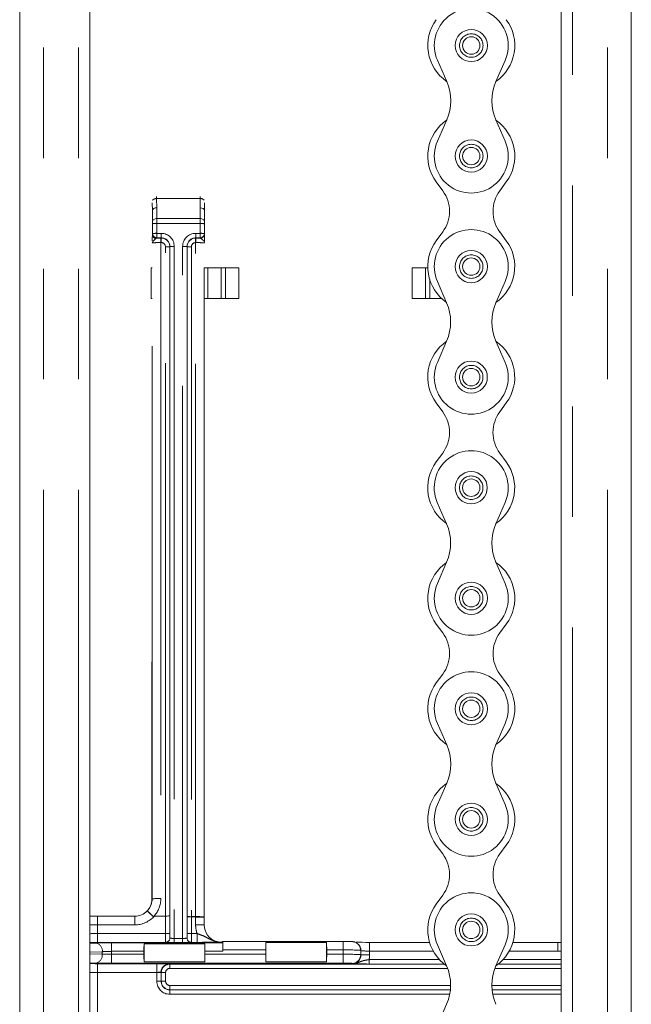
# Model space of a CAD drawing. Header units: millimetres. Extents: x 2 to 601, y 5 to 415.
# Tile 20 of 144: x 43 to 50, y 62 to 73. Entities that reach past the tile are written whole.
import ezdxf

# ---------------------------------------------------------------- set-up
doc = ezdxf.new("R2010")
doc.units = ezdxf.units.MM
doc.linetypes.add('PHANTOM', pattern=[12.7, 6.35, -1.27, 1.27, -1.27, 1.27, -1.27])

msp = doc.modelspace()

# ---------------------------------------------------------------- linework, layer by layer
at = {"color": 7, "linetype": 'Continuous', "lineweight": 15}
for p, q in [((43.4578, 48.4757), (43.4578, 158.0307)), ((48.8778, 158.0307), (48.8778, 48.4307)), ((49.6828, 48.4773), (49.6828, 91.2188)), ((42.6528, 48.4773), (42.6528, 90.6188)), ((47.5606, 72.1706), (47.4538, 72.4152)), ((48.1258, 72.1705), (48.2327, 72.4151)), ((48.1258, 72.1705), (48.1272, 72.1738)), ((47.5606, 71.7301), (47.4537, 71.4855)), ((48.1257, 71.7301), (48.2326, 71.4854)), ((48.1257, 71.7301), (48.1272, 71.7268)), ((47.515, 70.9177), (47.4406, 71.0187)), ((48.1711, 70.9176), (48.2455, 71.0186)), ((44.1778, 70.6915), (44.1761, 70.7779)), ((44.7778, 70.69), (44.7761, 70.7771)), ((44.1778, 70.691), (44.1778, 70.4127)), ((44.1794, 70.5668), (44.1778, 70.691)), ((44.7778, 70.69), (44.7762, 70.5668)), ((44.7778, 70.688), (44.7778, 70.4136)), ((44.1778, 70.4125), (44.1778, 70.4127)), ((47.515, 70.443), (47.4405, 70.3421)), ((48.171, 70.4429), (48.2454, 70.342)), ((44.1757, 70.0307), (44.1645, 70.0307)), ((45.171, 70.0307), (44.7746, 70.0307)), ((44.7751, 62.5735), (44.7751, 70.0307)), ((47.1645, 70.0307), (47.3432, 70.0307)), ((47.5603, 69.6306), (47.4535, 69.8752)), ((48.1254, 69.6305), (48.2324, 69.8751)), ((44.1751, 69.6807), (44.1645, 69.6807)), ((45.171, 69.6807), (44.7751, 69.6807)), ((47.1645, 69.6807), (47.5008, 69.6807)), ((47.5603, 69.1901), (47.4533, 68.9455)), ((48.1254, 69.1901), (48.2322, 68.9454)), ((47.5147, 68.3777), (47.4403, 68.4787)), ((48.1708, 68.3776), (48.2452, 68.4786)), ((48.1708, 68.3776), (48.2452, 68.4786)), ((47.5146, 67.903), (47.4402, 67.8021)), ((48.1707, 67.9029), (48.2451, 67.802)), ((47.56, 67.0904), (47.453, 67.335)), ((48.1252, 67.0907), (48.2319, 67.3354)), ((47.5603, 66.65), (47.4535, 66.4053)), ((48.1254, 66.6503), (48.2324, 66.4057)), ((47.5152, 65.8377), (47.4408, 65.9386)), ((48.1713, 65.8377), (48.2457, 65.9386)), ((44.1713, 65.4284), (44.1713, 62.7777)), ((47.5152, 65.3629), (47.4408, 65.262)), ((48.1713, 65.3629), (48.2457, 65.262)), ((47.5606, 64.5506), (47.4538, 64.7952)), ((48.1258, 64.5505), (48.2327, 64.7951)), ((48.1258, 64.5505), (48.1272, 64.5538)), ((47.5606, 64.1101), (47.4537, 63.8655)), ((48.1257, 64.1101), (48.2326, 63.8654)), ((48.1257, 64.1101), (48.1272, 64.1068)), ((47.515, 63.2977), (47.4406, 63.3987)), ((48.1711, 63.2976), (48.2455, 63.3986)), ((47.515, 62.823), (47.4405, 62.7221)), ((48.171, 62.8229), (48.2454, 62.722)), ((44.1713, 62.7777), (44.1713, 62.7777)), ((43.9751, 62.5817), (43.546, 62.5817)), ((44.1799, 62.5844), (44.2011, 62.5844)), ((44.2011, 62.5844), (44.3287, 62.5844)), ((44.7751, 62.5707), (44.7751, 62.5735)), ((44.7751, 62.5735), (44.7751, 62.5734)), ((44.7751, 62.4817), (44.7751, 62.5727)), ((43.4578, 62.2723), (43.5319, 62.2742)), ((44.0822, 62.2641), (44.0822, 62.0573)), ((44.0822, 62.2641), (44.7804, 62.2641)), ((44.7804, 62.0573), (44.7804, 62.2641)), ((44.9777, 62.2844), (44.9858, 62.2925)), ((44.986, 62.2762), (44.9777, 62.2844)), ((46.3722, 62.2925), (44.9859, 62.2925)), ((45.4822, 62.2804), (45.4822, 62.0573)), ((45.4822, 62.2804), (46.1804, 62.2804)), ((46.1804, 62.0573), (46.1804, 62.2804)), ((46.546, 62.2576), (46.5428, 62.2607)), ((47.364, 62.2818), (46.6752, 62.2818)), ((47.5603, 62.0106), (47.4535, 62.2552)), ((48.1254, 62.0105), (48.2324, 62.2551)), ((48.8387, 62.2818), (48.3219, 62.2818)), ((44.0813, 62.1788), (44.0813, 62.1452)), ((44.7813, 62.1452), (44.7813, 62.1788)), ((44.9885, 62.1952), (44.9885, 62.1788)), ((45.4813, 62.1952), (45.4813, 62.1452)), ((46.1813, 62.1452), (46.1813, 62.1952)), ((43.5311, 62.0445), (43.4578, 62.0464)), ((44.7804, 62.0573), (44.0822, 62.0573)), ((46.1804, 62.0573), (45.4822, 62.0573)), ((47.5603, 61.5701), (47.4533, 61.3255))]:
    msp.add_line(p, q, dxfattribs=at)
at = {"color": 7, "linetype": 'PHANTOM', "lineweight": 0}
for p, q in [((49.0078, 91.2988), (49.0078, 48.4307)), ((49.4078, 48.4307), (49.4078, 91.2188)), ((42.9278, 48.4307), (42.9278, 90.6188)), ((43.3278, 48.4307), (43.3278, 90.6988)), ((44.2257, 70.8272), (44.2278, 70.7219)), ((44.7257, 70.8272), (44.2257, 70.8272)), ((44.7278, 70.7201), (44.7257, 70.8272)), ((44.2278, 70.7219), (44.2294, 70.5973)), ((44.7262, 70.5973), (44.7278, 70.7201)), ((44.2294, 70.5973), (44.7262, 70.5973)), ((44.1795, 70.4257), (44.1795, 70.538)), ((44.2295, 70.5397), (44.2295, 70.4275)), ((44.726, 70.5397), (44.2295, 70.5397)), ((44.726, 70.4275), (44.726, 70.5397)), ((44.776, 70.538), (44.776, 70.4257)), ((44.1785, 70.4226), (44.1795, 70.4257)), ((44.2285, 70.3727), (44.2195, 70.3675)), ((44.2295, 70.3758), (44.2285, 70.3727)), ((44.2295, 70.4275), (44.2796, 70.4275)), ((44.2295, 70.4275), (44.2295, 70.3758)), ((44.2796, 70.3758), (44.2295, 70.3758)), ((44.2752, 70.3731), (44.2787, 70.3731)), ((44.2752, 70.3214), (44.2752, 70.3731)), ((44.2787, 70.3731), (44.2796, 70.3758)), ((44.2787, 70.3214), (44.2787, 70.3731)), ((44.2796, 70.4275), (44.2796, 70.3758)), ((44.6734, 70.373), (44.6769, 70.3731)), ((44.676, 70.4275), (44.726, 70.4275)), ((44.676, 70.3758), (44.676, 70.4275)), ((44.726, 70.3758), (44.676, 70.3758)), ((44.676, 70.3758), (44.6769, 70.3731)), ((44.726, 70.3758), (44.726, 70.4275)), ((44.7271, 70.3726), (44.726, 70.3758)), ((44.776, 70.4257), (44.7771, 70.4225)), ((44.7771, 70.4225), (44.7778, 70.4136)), ((44.2752, 70.3214), (44.2752, 62.7851)), ((44.2787, 70.3214), (44.2752, 70.3214)), ((44.3286, 62.5844), (44.3286, 70.2714)), ((44.3795, 70.2758), (44.3786, 70.2731)), ((44.3786, 70.2731), (44.3786, 62.5857)), ((44.3795, 62.3315), (44.3795, 70.2758)), ((44.4295, 70.2776), (44.4295, 62.3272)), ((44.526, 62.3272), (44.526, 70.2776)), ((44.576, 70.2758), (44.576, 62.3315)), ((44.5769, 70.2731), (44.576, 70.2758)), ((44.5769, 62.5787), (44.5769, 70.2731)), ((44.6269, 70.2714), (44.6269, 62.577)), ((44.6751, 62.577), (44.6751, 70.3214)), ((44.6763, 70.3214), (44.6751, 70.3214)), ((44.1645, 69.6807), (44.1645, 70.0307)), ((44.8167, 69.6807), (44.8167, 70.0307)), ((44.9699, 70.0307), (44.9699, 69.6807)), ((45.0178, 69.6807), (45.0178, 70.0307)), ((45.171, 70.0307), (45.171, 69.6807)), ((47.1645, 70.0307), (47.1645, 69.6807)), ((47.3177, 69.6807), (47.3177, 70.0307)), ((44.1752, 62.7817), (44.1752, 69.8157)), ((47.3657, 69.8963), (47.3657, 69.6807)), ((44.1713, 65.5033), (44.1713, 62.7777)), ((44.1713, 62.7777), (44.1752, 62.7817)), ((43.546, 62.4818), (43.546, 62.5817)), ((43.9751, 62.4818), (43.9751, 62.5817)), ((44.3285, 62.3818), (44.3287, 62.5844)), ((44.3786, 62.5857), (44.3785, 62.3818)), ((44.577, 62.3818), (44.5769, 62.5735)), ((44.6269, 62.577), (44.6751, 62.577)), ((44.6269, 62.5735), (44.627, 62.3818)), ((44.6751, 62.5735), (44.6269, 62.5735)), ((44.6751, 62.577), (44.6751, 62.5735)), ((44.6751, 62.5718), (44.6751, 62.5735)), ((44.6751, 62.4817), (44.6751, 62.5717)), ((43.546, 62.4818), (43.546, 62.3818)), ((43.9751, 62.4818), (43.546, 62.4818)), ((44.6751, 62.4817), (44.7751, 62.4817)), ((43.546, 62.2819), (43.546, 62.3818)), ((43.546, 62.3818), (44.3285, 62.3818)), ((44.3793, 62.3318), (44.3795, 62.3315)), ((44.576, 62.3315), (44.5762, 62.3318)), ((44.627, 62.3818), (44.6922, 62.3818)), ((44.6922, 62.3818), (44.6922, 62.2819)), ((44.3293, 62.2819), (43.546, 62.2819)), ((43.7089, 62.2762), (44.986, 62.2762)), ((43.7089, 62.1788), (43.7089, 62.2762)), ((44.3295, 62.2816), (44.3293, 62.2819)), ((44.4295, 62.3272), (44.4295, 62.279)), ((44.4295, 62.3272), (44.526, 62.3272)), ((44.526, 62.279), (44.4295, 62.279)), ((44.526, 62.3272), (44.526, 62.279)), ((44.6262, 62.2819), (44.626, 62.2816)), ((44.6922, 62.2819), (44.6262, 62.2819)), ((46.3722, 62.2925), (46.3722, 62.1952)), ((46.6752, 62.1817), (46.6752, 62.2818)), ((48.8387, 62.1817), (48.8387, 62.2818)), ((43.6026, 62.1743), (43.4578, 62.1705)), ((43.4578, 62.1483), (43.6018, 62.1445)), ((43.6018, 62.1445), (43.6026, 62.1743)), ((43.7089, 62.1788), (43.708, 62.1452)), ((43.708, 62.0426), (43.708, 62.1452)), ((43.708, 62.1452), (44.0813, 62.1452)), ((44.0813, 62.1788), (43.7089, 62.1788)), ((44.9885, 62.1788), (44.7813, 62.1788)), ((44.7813, 62.1452), (45.4813, 62.1452)), ((45.4813, 62.1952), (44.9885, 62.1952)), ((46.3722, 62.1952), (46.1813, 62.1952)), ((46.1813, 62.1452), (46.3721, 62.1452)), ((46.3721, 62.1452), (46.3722, 62.1952)), ((46.3721, 62.0426), (46.3721, 62.1452)), ((46.5721, 62.19), (46.5721, 62.14)), ((46.5752, 62.1869), (46.5721, 62.19)), ((46.5721, 62.14), (46.5752, 62.1368)), ((46.5752, 62.1368), (46.5752, 62.1869)), ((46.5752, 62.1368), (46.6752, 62.1368)), ((46.6752, 62.1817), (46.6752, 62.1368)), ((47.4063, 62.1817), (46.6752, 62.1817)), ((48.8387, 62.1817), (48.2796, 62.1817)), ((43.546, 62.0369), (44.2291, 62.0369)), ((43.546, 62.0369), (43.546, 61.9369)), ((46.3721, 62.0426), (43.708, 62.0426)), ((44.2291, 62.0369), (44.2291, 61.9369)), ((44.3778, 62.0317), (44.3778, 62.0324)), ((44.3778, 62.0317), (47.5347, 62.0317)), ((44.3778, 62.0317), (44.3778, 61.9817)), ((46.4753, 62.0369), (46.4721, 62.0401)), ((46.6678, 62.083), (46.6678, 62.033)), ((46.6678, 62.083), (47.4785, 62.083)), ((47.5329, 62.033), (46.6678, 62.033)), ((48.1512, 62.0317), (48.8778, 62.0317)), ((48.8778, 62.033), (48.153, 62.033)), ((48.2074, 62.083), (48.8778, 62.083)), ((43.546, 61.9369), (43.546, 61.4636)), ((44.2291, 61.9369), (43.546, 61.9369)), ((44.2291, 61.9343), (44.2761, 61.9343)), ((44.2291, 61.8343), (44.2291, 61.9343)), ((44.2804, 61.9343), (44.2791, 61.9343)), ((44.2791, 61.9331), (44.2791, 61.8343)), ((44.2804, 61.8343), (44.2804, 61.9343)), ((44.2804, 61.9343), (44.3304, 61.9343)), ((44.3304, 61.9343), (44.3304, 61.8343)), ((47.572, 61.9817), (44.3778, 61.9817)), ((48.8778, 61.9817), (48.1138, 61.9817)), ((44.2291, 61.8343), (44.2791, 61.8343)), ((44.2804, 61.8343), (44.2791, 61.8343)), ((44.3304, 61.8343), (44.2804, 61.8343)), ((44.3778, 61.787), (47.6063, 61.787)), ((44.3778, 61.787), (44.3778, 61.737)), ((48.0794, 61.787), (48.8778, 61.787)), ((47.6037, 61.737), (44.3778, 61.737)), ((44.3778, 61.737), (44.3778, 61.7356)), ((44.3778, 61.6856), (44.3778, 61.7356)), ((44.3778, 61.7356), (47.6036, 61.7356)), ((47.5962, 61.6856), (44.3778, 61.6856)), ((48.8778, 61.737), (48.082, 61.737)), ((48.0821, 61.7356), (48.8778, 61.7356)), ((48.8778, 61.6856), (48.0894, 61.6856))]:
    msp.add_line(p, q, dxfattribs=at)
at = {"color": 7, "linetype": 'PHANTOM', "lineweight": 0, "flags": 128}
for points in [[(44.1794, 70.5668), (44.1805, 70.5727), (44.1834, 70.5784), (44.188, 70.5836), (44.1943, 70.5882), (44.2018, 70.592), (44.2104, 70.5949), (44.2197, 70.5967), (44.2294, 70.5973)], [(44.7262, 70.5973), (44.7359, 70.5967), (44.7452, 70.5949), (44.7537, 70.592), (44.7613, 70.5882), (44.7675, 70.5836), (44.7722, 70.5784), (44.7751, 70.5727), (44.7762, 70.5668)], [(44.1757, 70.3427), (44.1758, 70.3468), (44.1764, 70.3753), (44.1775, 70.4069), (44.1778, 70.4125), (44.1778, 70.4125), (44.1778, 70.4125)], [(44.1799, 62.5844), (44.1675, 62.5963), (44.156, 62.6074), (44.1455, 62.6176), (44.1364, 62.6263), (44.1291, 62.6334), (44.1236, 62.6387), (44.1203, 62.6419), (44.1192, 62.6429)], [(44.7751, 62.5734), (44.7736, 62.5734), (44.7682, 62.5734), (44.7592, 62.5734), (44.7468, 62.5734), (44.7315, 62.5734), (44.714, 62.5735), (44.695, 62.5735), (44.6751, 62.5735)], [(44.2804, 61.9343), (44.2823, 61.9533), (44.2874, 61.9705)]]:
    msp.add_lwpolyline(points, dxfattribs=at)
at = {"color": 7, "linetype": 'Continuous', "lineweight": 15}
for centre, radius in [((47.8433, 72.5853), 0.185), ((47.8433, 72.5853), 0.1), ((47.8431, 71.3153), 0.185), ((47.8431, 71.3153), 0.1), ((47.8429, 70.0453), 0.185), ((47.8429, 70.0453), 0.1), ((47.8428, 68.7753), 0.185), ((47.8428, 68.7753), 0.1), ((47.8424, 67.5053), 0.185), ((47.8424, 67.5053), 0.1), ((47.843, 66.2353), 0.185), ((47.843, 66.2353), 0.1), ((47.8433, 64.9653), 0.185), ((47.8433, 64.9653), 0.1), ((47.8431, 63.6953), 0.185), ((47.8431, 63.6953), 0.1), ((47.8429, 62.4253), 0.185), ((47.8429, 62.4253), 0.1)]:
    msp.add_circle(centre, radius, dxfattribs=at)
at = {"color": 7, "linetype": 'PHANTOM', "lineweight": 0}
for centre in [(47.8433, 72.5853), (47.8431, 71.3153), (47.8429, 70.0453), (47.8428, 68.7753), (47.8424, 67.5053), (47.843, 66.2353), (47.8433, 64.9653), (47.8431, 63.6953), (47.8429, 62.4253)]:
    msp.add_circle(centre, 0.135, dxfattribs=at)
at = {"color": 7, "linetype": 'Continuous', "lineweight": 15}
for centre, radius, start, end in [((47.8433, 72.5853), 0.425, 336.39135, 203.59547), ((47.8433, 72.5853), 0.5, 143.6009, 235.38413), ((47.8433, 72.5853), 0.5, 304.60335, 36.3991), ((47.0566, 71.9504), 0.55, 336.39135, 23.59547), ((48.6297, 71.9502), 0.55, 156.39135, 203.59547), ((48.6297, 71.9502), 0.55, 156.39168, 203.5958), ((47.8431, 71.3153), 0.5, 124.6019, 216.39149), ((47.8431, 71.3153), 0.5, 323.59328, 55.38268), ((47.8431, 71.3153), 0.425, 156.39135, 23.59547), ((47.193, 70.6804), 0.4, 323.59328, 36.39149), ((48.493, 70.6802), 0.4, 143.59328, 216.39149), ((47.8429, 70.0453), 0.425, 336.39032, 203.59445), ((47.8429, 70.0453), 0.5, 143.59328, 235.38278), ((47.8429, 70.0453), 0.5, 304.60199, 36.39149), ((47.0563, 69.4104), 0.55, 336.39032, 23.59445), ((48.6294, 69.4102), 0.55, 156.39032, 203.59445), ((47.8428, 68.7753), 0.5, 124.60199, 216.39046), ((47.8428, 68.7753), 0.5, 323.59226, 55.38278), ((47.8428, 68.7753), 0.425, 156.39032, 23.59445), ((47.1927, 68.1404), 0.4, 323.59226, 36.39046), ((48.4927, 68.1402), 0.4, 143.59226, 216.39046), ((48.4927, 68.1402), 0.4, 143.59193, 216.39014), ((47.8424, 67.5053), 0.425, 336.42839, 203.63252), ((47.8426, 67.5053), 0.5, 143.59226, 235.37895), ((47.8426, 67.5053), 0.5, 304.5982, 36.39046), ((47.0562, 66.8699), 0.55, 336.42839, 23.63252), ((48.6293, 66.8707), 0.55, 156.42839, 203.63252), ((47.8433, 66.2353), 0.5, 124.68197, 216.3991), ((47.8433, 66.2353), 0.5, 323.6009, 55.4627), ((47.843, 66.2353), 0.425, 156.42839, 23.63252), ((47.1933, 65.6003), 0.4, 323.6009, 36.3991), ((48.4933, 65.6003), 0.4, 143.6009, 216.3991), ((47.8433, 64.9653), 0.425, 336.39135, 203.59547), ((47.8433, 64.9653), 0.5, 143.6009, 235.38413), ((47.8433, 64.9653), 0.5, 304.60335, 36.3991), ((47.0566, 64.3304), 0.55, 336.39135, 23.59547), ((48.6297, 64.3302), 0.55, 156.39135, 203.59547), ((48.6297, 64.3302), 0.55, 156.39168, 203.5958), ((47.8431, 63.6953), 0.5, 124.6019, 216.39149), ((47.8431, 63.6953), 0.5, 323.59328, 55.38268), ((47.8431, 63.6953), 0.425, 156.39135, 23.59547), ((47.193, 63.0604), 0.4, 323.59328, 36.39149), ((48.493, 63.0602), 0.4, 143.59328, 216.39149), ((47.8429, 62.4253), 0.425, 336.39032, 203.59445), ((47.8429, 62.4253), 0.5, 143.59328, 235.38278), ((47.8429, 62.4253), 0.5, 304.60199, 36.39149), ((47.0563, 61.7904), 0.55, 336.39032, 23.59445), ((48.6294, 61.7902), 0.55, 156.39032, 203.59445)]:
    msp.add_arc(centre, radius, start, end, dxfattribs=at)
at = {"color": 7, "linetype": 'PHANTOM', "lineweight": 0}
for centre, radius, start, end in [((44.2225, 70.7702), 0.0571, 86.75054, 138.58743), ((44.7304, 70.7713), 0.0561, 43.21279, 94.84511), ((44.2172, 70.1708), 0.3691, 88.08081, 95.85244), ((44.7384, 70.1708), 0.3691, 84.14759, 91.91917), ((44.2285, 70.4227), 0.05, 180.05228, 269.97057), ((44.2176, 70.0471), 0.3805, 88.19799, 95.73526), ((44.2296, 70.4258), 0.05, 180.05228, 269.97036), ((56.3533, 70.7493), 11.686, 181.84511, 182.09845), ((45.9173, 70.333), 1.2411, 178.14951, 180.53617), ((44.738, 70.0471), 0.3805, 84.26477, 91.80199), ((44.726, 70.4258), 0.05, 270.02958, 359.94768), ((44.7271, 70.4226), 0.05, 270.02958, 359.94768), ((44.3409, 70.649), 0.3778, 268.14362, 275.73505), ((44.4172, 69.9087), 0.3691, 88.08079, 95.85246), ((44.5384, 69.9087), 0.3691, 84.14762, 91.91915), ((44.6147, 70.649), 0.3778, 264.26496, 271.85638), ((44.2512, 62.0211), 0.7643, 88.20166, 95.70504), ((43.5994, 62.008), 0.8205, 44.619, 50.69194), ((44.6149, 62.9573), 0.3805, 264.26473, 271.80203), ((44.5936, 80.0211), 17.4476, 269.94524, 270.10941), ((44.7007, 61.8726), 0.7049, 83.93625, 92.07653), ((44.3595, 68.6664), 6.2846, 269.71746, 270.17324), ((44.3293, 62.3319), 0.05, 270.02818, 359.92163), ((44.3295, 62.3316), 0.05, 270.03958, 359.91023), ((44.626, 62.3316), 0.05, 180.08946, 269.96051), ((44.6262, 62.3319), 0.05, 180.07837, 269.97182), ((44.596, 68.6658), 6.2841, 269.82674, 270.28256), ((43.5119, 62.1851), 0.0913, 353.18051, 77.36506), ((46.4722, 62.1901), 0.0999, 359.96139, 44.10023), ((46.4753, 62.1869), 0.0999, 359.96267, 44.98747), ((43.5112, 62.1336), 0.0913, 282.63494, 6.81949), ((46.472, 62.1401), 0.1, 270.04563, 359.94252), ((44.3742, 61.9362), 0.0981, 92.42509, 181.11964), ((44.3778, 61.9343), 0.0973, 90, 156.36787), ((44.3778, 61.9343), 0.1487, 179.00424, 180), ((44.3778, 61.9343), 0.0474, 90, 180), ((44.3778, 61.8343), 0.1487, 180, 270), ((44.3778, 61.8343), 0.0987, 180, 270), ((44.3778, 61.8343), 0.0973, 180, 270), ((44.3778, 61.8343), 0.0474, 180, 270)]:
    msp.add_arc(centre, radius, start, end, dxfattribs=at)
for centre, major_axis, ratio, start_param, end_param in [((44.2247, 70.7661), (0, 0.1), 0.013077, 5.3697114, 5.6961356), ((44.7246, 70.7661), (0, 0.1), 0.013077, 5.3697114, 5.6961356), ((44.2287, 70.5362), (0, 0.1), 0.0087222, 4.7472982, 5.369708), ((44.7269, 70.5362), (0, 0.1), 0.0087222, 0.9134773, 1.5358871), ((44.1787, 70.5362), (0, 0.05), 0.0174444, 4.7473062, 5.369716), ((44.7769, 70.5362), (0, 0.05), 0.0174444, 0.9134693, 1.5358791), ((44.2752, 70.3652), (0.15, 0), 0.0523439, 1.5707963, 1.8873742), ((44.2786, 70.2732), (0.0987, -0.016), 0.999037, 0.1608981, 1.7313899), ((44.2795, 70.2775), (0.146, 0.0345), 0.999319, 6.0515747, 7.6220664), ((44.2795, 70.2758), (0.0812, 0.0585), 0.9990376, 5.6590659, 7.2295577), ((44.676, 70.2775), (0.146, -0.0345), 0.999319, 1.8027115, 3.3732033), ((44.676, 70.2758), (0.0812, -0.0585), 0.9990376, 2.1952203, 3.765712), ((44.6769, 70.2732), (0.0987, 0.016), 0.999037, 1.4457747, 2.9806945), ((44.2752, 70.3153), (0.1, 0), 0.0610661, 1.5707963, 2.9363545), ((44.2786, 70.2714), (0.0487, 0.0115), 0.999319, 6.0515747, 7.6220664), ((44.6769, 70.2714), (0.0487, -0.0115), 0.999319, 1.8382835, 3.3732033), ((44.6751, 70.3153), (0.1, 0), 0.0610661, 6.2570213, 7.8421236), ((43.9751, 62.7817), (0.2001, 0), 0.998631, 5.5159739, 6.2831885), ((43.9751, 62.7852), (0.2979, -0.0367), 0.9990588, 5.6720979, 6.4055068), ((43.9753, 62.7819), (-0.2122, -0.2123), 0.9993152, 0.7849033, 1.6376183), ((44.5795, 62.5735), (-0.0001, 0.15), 0.0174444, 1.5358791, 1.5707857), ((44.6295, 62.5735), (-0.0001, 0.1), 0.0261666, 1.5358658, 1.5707724), ((43.546, 62.4896), (0.2, 0), 0.0392789, 4.2555794, 4.712389), ((44.9752, 62.4819), (0.2123, 0.2123), 0.999315, 2.3565371, 2.6956888), ((43.546, 62.3792), (0.2, 0), 0.013093, 1.5707963, 2.0276059), ((44.3294, 62.3818), (0, 0.1), 0.0087222, 1.570799, 3.1154154), ((44.3794, 62.3818), (0, 0.05), 0.0174444, 1.570807, 3.1154233), ((44.4295, 62.3316), (0.05, 0), 0.0873512, 3.1590459, 4.712389), ((44.526, 62.3316), (0.05, 0), 0.0873512, 4.712389, 6.265732), ((44.5762, 62.3818), (0, 0.05), 0.0174444, 3.167762, 4.7123784), ((44.6262, 62.3818), (0, 0.1), 0.0087222, 3.1677699, 4.7123863), ((43.546, 62.2792), (0.1, 0), 0.0261859, 1.5707963, 2.6512554), ((43.7086, 62.2696), (0.2501, 0), 0.0262038, 1.569424, 2.3551648), ((44.4295, 62.2816), (0.1, 0), 0.0262259, 3.1590459, 4.712389), ((44.526, 62.2816), (0.1, 0), 0.0262259, 4.712389, 6.265732), ((43.708, 62.1491), (0.1501, 0.0026), 0.0261481, 3.9261922, 4.711933), ((43.7086, 62.1696), (0.1501, 0.0026), 0.0610316, 1.5674357, 2.3531765), ((46.3721, 62.1399), (0.2, -0.0001), 0.0261769, 0.0261799, 1.5708053), ((46.3722, 62.1899), (0.2, -0.0001), 0.0261769, 0.0261799, 1.5708053), ((46.4751, 62.137), (0.0709, -0.0709), 0.9979483, 5.4981298, 7.0682409), ((46.6752, 62.187), (0.1, 0), 0.0523718, 3.1677726, 4.712389), ((46.4751, 62.137), (0.1415, -0.1415), 0.999315, 0.5127292, 0.7850555), ((48.8384, 61.5815), (0.333, 0.4995), 0.9995052, 0.5225011, 0.5877156), ((43.546, 62.0395), (0.1, 0), 0.0261859, 3.6319299, 4.712389), ((43.708, 62.0491), (0.2501, 0), 0.026168, 3.9266482, 4.712389), ((44.2291, 62.0329), (0.15, 0), 0.0261859, 6.1518326, 6.6322941), ((46.3721, 62.04), (0.1, 0), 0.0261769, 0.026171, 1.5707963), ((43.546, 61.9395), (0.2, 0), 0.013093, 4.2555794, 4.712389), ((44.2291, 61.933), (0.05, 0), 0.0785578, 0.0261799, 0.3491088)]:
    msp.add_ellipse(centre, major_axis=major_axis, ratio=ratio, start_param=start_param, end_param=end_param, dxfattribs=at)
at = {"color": 7, "linetype": 'Continuous', "lineweight": 15}
for centre, major_axis, ratio, start_param, end_param in [((44.2278, 70.6913), (0.05, 0.0008), 0.6109433, 1.5609827, 3.1105223), ((44.7278, 70.6895), (0.05, 0.0002), 0.6109433, 0.0122201, 1.5688363), ((44.3279, 62.8981), (-0.1502, 7.7934), 0.0002118, 0.0039164, 0.010993), ((44.7578, 69.133), (0.02, 1.5574), 0.000707, 6.2281429, 6.2635798), ((44.6751, 70.3652), (0.15, 0), 0.0523439, 1.217041, 1.5589383), ((43.9712, 62.7777), (0.2001, 0), 0.998631, 5.4934884, 6.2831885), ((43.546, 62.5896), (0.3, 0), 0.0261859, 4.4139192, 4.712389), ((43.9753, 62.7819), (0.1416, 0.1416), 0.9986316, 3.926496, 4.7298494), ((44.3287, 62.5857), (0.05, 0), 0.0261859, 4.712373, 6.2657267), ((44.9752, 62.4819), (0.1416, 0.1416), 0.9986312, 2.3565371, 3.5908747), ((44.0831, 62.1762), (0, 0.1), 0.0174491, 0.4974109, 1.5446084), ((44.7796, 62.1762), (0, 0.1), 0.0174491, 4.7385769, 5.7857744), ((44.8778, 62.3844), (0.2227, -0.0525), 0.3822002, 5.0730173, 5.265415), ((44.9859, 62.1925), (0, 0.1), 0.0261859, 4.7385689, 6.3093652), ((44.9859, 62.1762), (0, 0.1), 0.0261859, 4.7385689, 6.2570054), ((45.4831, 62.1925), (0, 0.1), 0.0174491, 0.4974109, 1.5446084), ((46.1796, 62.1925), (0, 0.1), 0.0174491, 4.7385769, 5.7857744), ((46.6752, 62.287), (0.2, 0), 0.0261859, 3.822891, 4.712389), ((48.8384, 61.5815), (0.3884, 0.5827), 0.9996465, 0.5318257, 0.5877156), ((44.0831, 62.1426), (0, 0.1), 0.0174491, 1.5446084, 2.591806), ((44.7796, 62.1426), (0, 0.1), 0.0174491, 3.6913793, 4.7385769), ((45.4831, 62.1426), (0, 0.1), 0.0174491, 1.5446084, 2.591806), ((46.1796, 62.1426), (0, 0.1), 0.0174491, 3.6913793, 4.7385769)]:
    msp.add_ellipse(centre, major_axis=major_axis, ratio=ratio, start_param=start_param, end_param=end_param, dxfattribs=at)
at = {"color": 7, "linetype": 'PHANTOM', "lineweight": 0}
for points, knots in [([(44.2195, 70.3675), (44.2183, 70.3665), (44.2114, 70.361), (44.1922, 70.3447), (44.1827, 70.3311), (44.177, 70.3228)], [0, 0, 0, 0, 0.078271, 0.4442343, 1, 1, 1, 1]), ([(44.1778, 70.4127), (44.1778, 70.4129), (44.178, 70.4186), (44.1783, 70.4207), (44.1785, 70.4226)], [0, 0, 0, 0, 0.048047, 1, 1, 1, 1]), ([(44.7757, 70.3324), (44.7753, 70.3329), (44.7741, 70.3345), (44.7689, 70.3404), (44.7558, 70.3521), (44.7381, 70.3676), (44.7302, 70.3712), (44.7271, 70.3726)], [0, 0, 0, 0, 0.04995033, 0.16303007, 0.47770893, 0.79866457, 1, 1, 1, 1]), ([(44.6751, 62.5717), (44.6884, 62.5716), (44.7151, 62.5716), (44.7485, 62.5716), (44.7715, 62.5716), (44.7739, 62.5716), (44.7751, 62.5717)], [0, 0, 0, 0, 0.2500001, 0.4999999, 0.7499999, 1, 1, 1, 1]), ([(44.6922, 62.3818), (44.7083, 62.3767), (44.7481, 62.3641), (44.7948, 62.3397), (44.8354, 62.3189), (44.8619, 62.3074), (44.8797, 62.3008), (44.8916, 62.2971), (44.9002, 62.2947), (44.906, 62.2932), (44.9096, 62.2924), (44.9111, 62.2921), (44.9113, 62.2922), (44.9105, 62.2925), (44.9095, 62.2927), (44.9091, 62.2929)], [0, 0, 0, 0, 0.1890395, 0.4668575, 0.6351328, 0.7467599, 0.8212258, 0.8709993, 0.9048281, 0.9383574, 0.9553974, 0.9684952, 0.9792895, 0.9900644, 1, 1, 1, 1]), ([(46.4753, 62.0369), (46.4755, 62.0369), (46.4851, 62.0369), (46.5037, 62.0383), (46.5422, 62.0482), (46.5798, 62.065), (46.6263, 62.0772), (46.6543, 62.0811), (46.6678, 62.083)], [0, 0, 0, 0, 0.0029273, 0.1497636, 0.2875321, 0.6222265, 0.8179611, 1, 1, 1, 1]), ([(46.6678, 62.033), (46.6487, 62.0331), (46.6104, 62.0332), (46.5525, 62.0341), (46.515, 62.0352), (46.4901, 62.0361), (46.4803, 62.0369), (46.4754, 62.0369), (46.4753, 62.0369)], [0, 0, 0, 0, 0.2253691, 0.4500818, 0.7714039, 0.8840497, 0.9969483, 1, 1, 1, 1]), ([(44.2761, 61.9343), (44.2758, 61.9349), (44.275, 61.9367), (44.2734, 61.9376), (44.2692, 61.9384), (44.2609, 61.938), (44.246, 61.9375), (44.2347, 61.9371), (44.2291, 61.9369)], [0, 0, 0, 0, 0.0440725, 0.1411895, 0.1828337, 0.4549528, 0.7275039, 1, 1, 1, 1])]:
    msp.add_open_spline(points, degree=3, knots=knots, dxfattribs=at)
at = {"color": 7, "linetype": 'Continuous', "lineweight": 15}
for points, knots in [([(44.1778, 70.4125), (44.1784, 70.4074), (44.1796, 70.3971), (44.1884, 70.3834), (44.2005, 70.3735), (44.2117, 70.3689), (44.2179, 70.3678), (44.2195, 70.3675)], [0, 0, 0, 0, 0.2418714, 0.4836841, 0.7253604, 0.9316397, 1, 1, 1, 1]), ([(44.7778, 70.4136), (44.7778, 70.4132), (44.7778, 70.4119), (44.7777, 70.4076), (44.7773, 70.3945), (44.7766, 70.3687), (44.776, 70.345), (44.7757, 70.3324)], [0, 0, 0, 0, 0.0107817, 0.0344736, 0.1375452, 0.546267, 1, 1, 1, 1]), ([(44.7757, 70.3324), (44.7755, 70.3269), (44.7753, 70.3212), (44.7751, 70.3152), (44.7751, 70.3151)], [0, 0, 0, 0, 0.9773748, 1, 1, 1, 1]), ([(44.9376, 62.2862), (44.9371, 62.2862), (44.9297, 62.2858), (44.9015, 62.2846), (44.8479, 62.2832), (44.7732, 62.2821), (44.7192, 62.2819), (44.6922, 62.2819)], [0, 0, 0, 0, 0.0139105, 0.1917574, 0.4835984, 0.7413243, 1, 1, 1, 1]), ([(44.9091, 62.2929), (44.9093, 62.2928), (44.9123, 62.2918), (44.9201, 62.2895), (44.9312, 62.287), (44.9355, 62.2865), (44.9376, 62.2862)], [0, 0, 0, 0, 0.01948004, 0.22857035, 0.6151211, 1, 1, 1, 1]), ([(46.5428, 62.2607), (46.5333, 62.2685), (46.5199, 62.2794), (46.4999, 62.2864), (46.4891, 62.2888), (46.4813, 62.2899), (46.4727, 62.2907), (46.459, 62.2914), (46.4323, 62.2921), (46.3998, 62.2925), (46.3796, 62.2925), (46.3722, 62.2925)], [0, 0, 0, 0, 0.1702229, 0.2383627, 0.2964595, 0.3379906, 0.3901876, 0.5212536, 0.7181013, 0.8964694, 1, 1, 1, 1]), ([(44.2291, 62.0369), (44.246, 62.0368), (44.2797, 62.0367), (44.3246, 62.0361), (44.3529, 62.0352), (44.3655, 62.0346), (44.3692, 62.0343), (44.37, 62.0343)], [0, 0, 0, 0, 0.2759205, 0.5518357, 0.8276742, 0.964046, 1, 1, 1, 1]), ([(44.2807, 61.9485), (44.2807, 61.9494), (44.2806, 61.9613), (44.2904, 61.9811), (44.3065, 62.0033), (44.3246, 62.0176), (44.3408, 62.0257), (44.3527, 62.0294), (44.3573, 62.0303), (44.3587, 62.0306)], [0, 0, 0, 0, 0.0207762, 0.2885881, 0.5050449, 0.6877884, 0.8389142, 0.9508751, 1, 1, 1, 1]), ([(44.2791, 61.9343), (44.2791, 61.9341), (44.2791, 61.9337), (44.2791, 61.9332), (44.2791, 61.9331)], [0, 0, 0, 0, 0.5945971, 1, 1, 1, 1])]:
    msp.add_open_spline(points, degree=3, knots=knots, dxfattribs=at)

doc.saveas('drawing.dxf')
